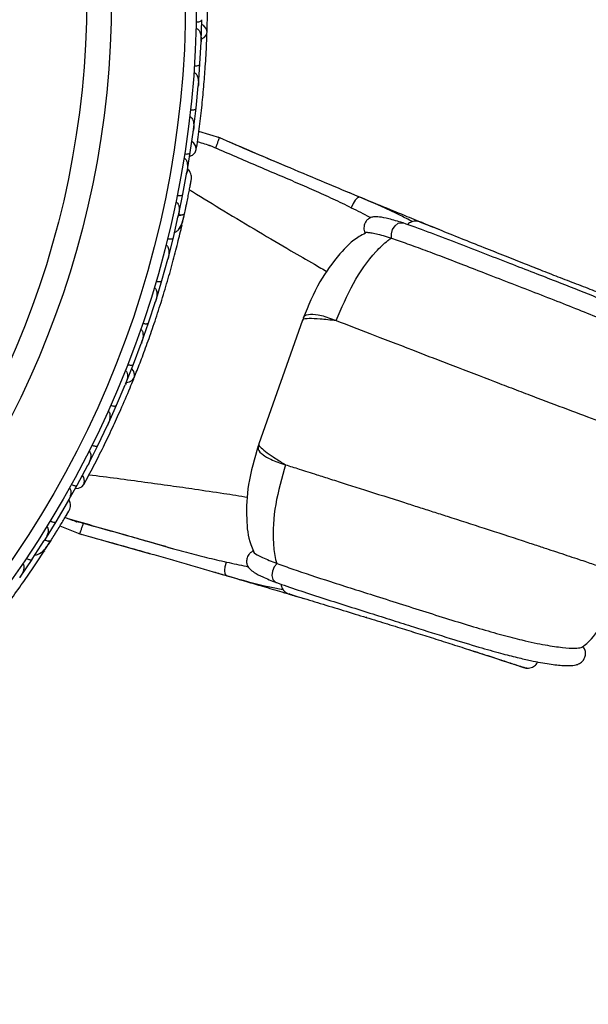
# Model space of a CAD drawing. Header units: millimetres. Extents: x 59 to 109, y 26 to 144.
# Tile 20 of 158: x 67.81 to 70.4, y 41.43 to 45.91. Entities that reach past the tile are written whole.
import ezdxf

# ---------------------------------------------------------------- set-up
doc = ezdxf.new("R2010")
doc.units = ezdxf.units.MM

msp = doc.modelspace()

# ---------------------------------------------------------------- linework, layer by layer
at = {"color": 7, "linetype": 'Continuous', "lineweight": 25}
for p, q in [((68.63673, 45.81292), (68.63982, 45.91053)), ((68.63109, 45.70942), (68.63622, 45.81016)), ((68.63583, 45.80258), (68.63623, 45.80994)), ((68.62378, 45.61176), (68.63117, 45.7094)), ((68.61357, 45.50822), (68.62315, 45.60901)), ((68.62245, 45.60163), (68.62314, 45.60873)), ((68.60192, 45.41053), (68.61365, 45.5082)), ((68.58708, 45.30695), (68.60117, 45.40779)), ((68.6002, 45.40087), (68.60114, 45.40746)), ((68.72671, 45.3714), (68.62593, 45.40154)), ((68.87363, 45.30727), (68.81132, 45.33378)), ((68.89923, 45.29632), (68.84119, 45.32096)), ((68.57111, 45.20927), (68.58716, 45.30692)), ((68.55375, 45.11719), (68.57206, 45.21749)), ((68.57105, 45.21195), (68.57211, 45.21763)), ((68.53372, 45.02075), (68.55383, 45.11717)), ((68.51016, 44.91931), (68.53274, 45.0181)), ((68.53133, 45.01194), (68.53278, 45.01818)), ((68.55013, 44.98074), (68.552, 44.98908)), ((69.55328, 44.98641), (69.55443, 44.98605)), ((68.48603, 44.82432), (68.51023, 44.91928)), ((69.5007, 44.91739), (69.5022, 44.91689)), ((68.45814, 44.72442), (68.48495, 44.82179)), ((68.48311, 44.8151), (68.48498, 44.82181)), ((70.17718, 44.7727), (70.1571, 44.78062)), ((68.42996, 44.63086), (68.45822, 44.72439)), ((68.39781, 44.53249), (68.42876, 44.62834)), ((68.42652, 44.62139), (68.42876, 44.62827)), ((68.3656, 44.44037), (68.39787, 44.53246)), ((69.09723, 44.54393), (68.89937, 43.98177)), ((68.32918, 44.34351), (68.36429, 44.4379)), ((68.36166, 44.43081), (68.36426, 44.43775)), ((68.29295, 44.25281), (68.32925, 44.34348)), ((68.25226, 44.15748), (68.29153, 44.2504)), ((68.28858, 44.24341), (68.29147, 44.25019)), ((68.21198, 44.06821), (68.25232, 44.15744)), ((68.16698, 43.97441), (68.21045, 44.06585)), ((68.20727, 44.05915), (68.21035, 44.06558)), ((68.12262, 43.88659), (68.16705, 43.97436)), ((68.90082, 43.98126), (68.89921, 43.97969)), ((68.07325, 43.79434), (68.12097, 43.88428)), ((68.1177, 43.87811), (68.12083, 43.88398)), ((68.02484, 43.70801), (68.07332, 43.79428)), ((67.97703, 43.62742), (68.02854, 43.7154)), ((68.02569, 43.71054), (68.02863, 43.71552)), ((67.92522, 43.54365), (67.97709, 43.62738)), ((68.10089, 43.61924), (68.10087, 43.61918)), ((67.99462, 43.60849), (68.09221, 43.56874)), ((68.15981, 43.60301), (68.1598, 43.603)), ((67.86838, 43.45638), (67.92339, 43.54149)), ((67.91996, 43.53619), (67.92345, 43.54155)), ((67.92696, 43.50043), (67.95064, 43.53741)), ((68.18173, 43.54505), (68.23716, 43.52947)), ((68.21305, 43.53634), (68.25509, 43.52446)), ((68.39713, 43.53699), (68.51006, 43.50439)), ((67.81322, 43.37537), (67.86844, 43.45633)), ((68.97994, 43.43785), (68.98142, 43.43731)), ((68.97769, 43.35111), (68.97882, 43.35067)), ((69.59111, 43.12904), (69.5979, 43.12692))]:
    msp.add_line(p, q, dxfattribs=at)
at = {"color": 1, "linetype": 'Continuous', "lineweight": 25}
for p, q in [((69.97458, 44.8529), (69.97172, 44.85391)), ((69.38973, 43.19131), (69.38688, 43.19232))]:
    msp.add_line(p, q, dxfattribs=at)
at = {"color": 7, "linetype": 'Continuous', "lineweight": 25, "flags": 128}
for points in [[(68.63719, 45.82167), (68.65012, 45.82925), (68.66013, 45.84161), (68.6634, 45.85604), (68.65944, 45.87046), (68.64884, 45.8828), (68.63953, 45.88861)], [(68.58465, 45.28959), (68.59737, 45.29505), (68.60921, 45.30608), (68.61452, 45.32011), (68.61251, 45.33509), (68.60349, 45.3488), (68.5944, 45.35608)], [(68.29638, 44.26087), (68.31112, 44.26358), (68.32476, 44.27176), (68.33276, 44.28421), (68.33398, 44.29912), (68.32823, 44.31433), (68.32147, 44.32298)], [(68.06503, 43.77886), (68.07885, 43.77963), (68.09375, 43.78595), (68.10354, 43.79732), (68.10677, 43.81208), (68.10298, 43.82805), (68.09693, 43.838)], [(67.98024, 43.58437), (67.98005, 43.58408), (67.97985, 43.58382)]]:
    msp.add_lwpolyline(points, dxfattribs=at)
at = {"color": 1, "linetype": 'Continuous', "lineweight": 25, "flags": 128}
for points in [[(69.35819, 45.10324), (69.35649, 45.10372), (69.34772, 45.10076), (69.33741, 45.09042), (69.3273, 45.07445), (69.3191, 45.05555)], [(68.53366, 45.02169), (68.53685, 45.02161), (68.54467, 45.0219), (68.55125, 45.02288), (68.55634, 45.02452), (68.55973, 45.02676), (68.56131, 45.02952)], [(69.5022, 44.91689), (69.50136, 44.93666), (69.50702, 44.95679), (69.51819, 44.97374), (69.5329, 44.98455), (69.54859, 44.98732), (69.55328, 44.98641)], [(67.92618, 43.54427), (67.92846, 43.54339), (67.9359, 43.54098), (67.94242, 43.53965), (67.94776, 43.53945), (67.95172, 43.5404), (67.95415, 43.54245)], [(68.75244, 43.38224), (68.75081, 43.38294), (68.74583, 43.39073), (68.74427, 43.40525), (68.74639, 43.42403), (68.75184, 43.44389)], [(68.98142, 43.43731), (68.96838, 43.42242), (68.96019, 43.40318), (68.95827, 43.38297), (68.96297, 43.36533), (68.97347, 43.35334), (68.97769, 43.35111)]]:
    msp.add_lwpolyline(points, dxfattribs=at)
at = {"color": 7, "linetype": 'Continuous', "lineweight": 25}
for radius in [4.575, 4.525, 4.188, 4.075]:
    msp.add_circle((64.04094, 46.00769), radius, dxfattribs=at)
for centre, start, end in [((68.52502, 44.98428), 297.6192, 343.09896), ((67.90457, 43.51235), 277.6192, 323.09896)]:
    msp.add_arc(centre, 0.02567, start, end, dxfattribs=at)
for points, knots in [([(68.66339, 45.85439), (68.66407, 45.87742), (68.66541, 45.92339), (68.66623, 46.00913), (68.66525, 46.10328), (68.66216, 46.20345), (68.65667, 46.30557), (68.64916, 46.40522), (68.64002, 46.49977), (68.63349, 46.55412), (68.63022, 46.58132)], [0, 0, 0, 0, 0.1251424, 0.2497929, 0.374676, 0.4998622, 0.6249666, 0.7502587, 0.8750633, 1, 1, 1, 1]), ([(68.61468, 45.90052), (68.61626, 45.90053), (68.62042, 45.90054), (68.62692, 45.90142), (68.63343, 45.90336), (68.63816, 45.90621), (68.63972, 45.90876), (68.6399, 45.9102), (68.63991, 45.91046), (68.63991, 45.91049)], [0, 0, 0, 0, 0.1158119, 0.3058371, 0.5011744, 0.7257197, 0.95044, 0.9934949, 1, 1, 1, 1]), ([(68.61388, 45.87051), (68.61446, 45.87047), (68.61627, 45.87037), (68.61944, 45.86918), (68.62525, 45.86473), (68.62993, 45.85636), (68.63614, 45.83764), (68.63719, 45.82198), (68.63669, 45.81), (68.63668, 45.80992)], [0, 0, 0, 0, 0.02335, 0.0734618, 0.134698, 0.325553, 0.4727956, 0.9964114, 1, 1, 1, 1]), ([(68.61438, 45.31903), (68.61881, 45.34952), (68.62723, 45.4075), (68.63897, 45.50592), (68.64841, 45.60158), (68.65598, 45.70003), (68.66086, 45.78188), (68.66251, 45.83386), (68.663, 45.84893)], [0, 0, 0, 0, 0.2180556, 0.4147202, 0.5912036, 0.7489875, 0.9272426, 1, 1, 1, 1]), ([(68.60561, 45.70049), (68.60719, 45.70042), (68.61135, 45.70025), (68.61787, 45.70084), (68.62447, 45.7025), (68.62931, 45.70514), (68.63099, 45.70761), (68.63123, 45.70904), (68.63125, 45.7093), (68.63125, 45.70933)], [0, 0, 0, 0, 0.1157169, 0.3058088, 0.5011944, 0.7257089, 0.9503963, 0.9934905, 1, 1, 1, 1]), ([(68.60348, 45.67038), (68.60431, 45.67028), (68.60591, 45.67009), (68.60879, 45.66887), (68.613, 45.66562), (68.61705, 45.65937), (68.62217, 45.6462), (68.62444, 45.62906), (68.62413, 45.61481), (68.62361, 45.6088), (68.6236, 45.60872)], [0, 0, 0, 0, 0.0336188, 0.0647198, 0.1259403, 0.2511281, 0.3754616, 0.735616, 0.9964191, 1, 1, 1, 1]), ([(68.58773, 45.50042), (68.58795, 45.5004), (68.59074, 45.5001), (68.59619, 45.49994), (68.60327, 45.50074), (68.60922, 45.5026), (68.61272, 45.50517), (68.61362, 45.50718), (68.61372, 45.50807), (68.61373, 45.5081)], [0, 0, 0, 0, 0.0163611, 0.206885, 0.3985455, 0.5994314, 0.8309806, 0.9934816, 1, 1, 1, 1]), ([(68.58425, 45.47016), (68.58533, 45.46996), (68.58672, 45.46971), (68.58935, 45.46845), (68.59332, 45.46533), (68.59727, 45.45867), (68.60183, 45.44511), (68.60334, 45.42779), (68.60241, 45.41358), (68.60162, 45.40754), (68.60161, 45.40746)], [0, 0, 0, 0, 0.0439924, 0.0565425, 0.1182118, 0.2485839, 0.3779124, 0.7339208, 0.9964229, 1, 1, 1, 1]), ([(68.71819, 45.37327), (68.71828, 45.37341), (68.71857, 45.3739), (68.71706, 45.36922), (68.71382, 45.3598), (68.70903, 45.34635), (68.70488, 45.3349), (68.70246, 45.32829), (68.70197, 45.32694), (68.70186, 45.32664)], [0, 0, 0, 0, 0.0812849, 0.2967112, 0.5122254, 0.7283817, 0.9445295, 0.9880271, 1, 1, 1, 1]), ([(69.35816, 45.10325), (69.30607, 45.12504), (69.20226, 45.16845), (68.987, 45.25824), (68.82352, 45.32865), (68.71448, 45.37561)], [0, 0, 0, 0, 0.2511362, 0.5005374, 1, 1, 1, 1]), ([(68.61965, 45.35671), (68.62548, 45.35484), (68.64197, 45.34953), (68.66029, 45.34354), (68.67155, 45.33966), (68.67319, 45.33901), (68.67376, 45.33878)], [0, 0, 0, 0, 0.2846036, 0.8051268, 0.9314591, 1, 1, 1, 1]), ([(69.06017, 45.17361), (68.99608, 45.20068), (68.86651, 45.25541), (68.73846, 45.3108), (68.67377, 45.33878)], [0, 0, 0, 0, 0.4947124, 1, 1, 1, 1]), ([(69.02388, 45.24328), (69.00993, 45.24915), (68.92512, 45.28483), (68.83887, 45.32195), (68.7668, 45.35296)], [0, 0, 0, 0, 0.1644886, 1, 1, 1, 1]), ([(68.55784, 45.28092), (68.55825, 45.28085), (68.55974, 45.28059), (68.56259, 45.2793), (68.56655, 45.27572), (68.57201, 45.266), (68.57461, 45.25128), (68.57476, 45.23374), (68.57349, 45.22288), (68.57255, 45.21743), (68.57253, 45.21735)], [0, 0, 0, 0, 0.0165279, 0.0607653, 0.1238722, 0.2334997, 0.5249132, 0.7588895, 0.9964268, 1, 1, 1, 1]), ([(68.56092, 45.30033), (68.56248, 45.30012), (68.5666, 45.29958), (68.57316, 45.29959), (68.57987, 45.30064), (68.58493, 45.30283), (68.58681, 45.30512), (68.58718, 45.30651), (68.58722, 45.30677), (68.58723, 45.3068)], [0, 0, 0, 0, 0.1152798, 0.3056806, 0.5012898, 0.7256609, 0.9501956, 0.9934701, 1, 1, 1, 1]), ([(68.59224, 45.18567), (68.59248, 45.18987), (68.59295, 45.19807), (68.58995, 45.20982), (68.58474, 45.21963), (68.57969, 45.22671), (68.57568, 45.22929), (68.57453, 45.23004)], [0, 0, 0, 0, 0.25091, 0.490928, 0.714443, 0.9181712, 1, 1, 1, 1]), ([(68.56063, 45.02636), (68.56264, 45.03573), (68.56667, 45.05443), (68.57266, 45.08342), (68.57824, 45.11122), (68.58313, 45.13642), (68.58716, 45.15777), (68.5901, 45.17373), (68.59194, 45.18394), (68.59215, 45.18516), (68.59225, 45.18577)], [0, 0, 0, 0, 0.1253341, 0.2502351, 0.3757048, 0.5015073, 0.6270811, 0.7524027, 0.8783335, 1, 1, 1, 1]), ([(68.58722, 45.158), (68.58858, 45.16538), (68.59131, 45.18013), (68.59192, 45.18376), (68.59223, 45.18557)], [0, 0, 0, 0, 0.49978944, 1, 1, 1, 1]), ([(69.06017, 45.17361), (69.08988, 45.16092), (69.14906, 45.13563), (69.2356, 45.09629), (69.29124, 45.06915), (69.3191, 45.05555)], [0, 0, 0, 0, 0.3348541, 0.6668524, 1, 1, 1, 1]), ([(68.52737, 45.11186), (68.52892, 45.1116), (68.53302, 45.11089), (68.53957, 45.11062), (68.54632, 45.11139), (68.55147, 45.11337), (68.55345, 45.11558), (68.55387, 45.11696), (68.55392, 45.11722), (68.55393, 45.11725)], [0, 0, 0, 0, 0.1153787, 0.305714, 0.5012752, 0.7256734, 0.9502371, 0.9934744, 1, 1, 1, 1]), ([(69.71887, 44.95568), (69.69821, 44.96406), (69.6512, 44.98313), (69.56754, 45.01724), (69.45984, 45.06142), (69.36537, 45.10032), (69.30528, 45.12537), (69.29172, 45.13103)], [0, 0, 0, 0, 0.1578109, 0.3591324, 0.6098691, 0.9119923, 1, 1, 1, 1]), ([(69.59646, 44.99196), (69.57887, 45.00144), (69.50629, 45.04057), (69.42204, 45.07622), (69.3582, 45.10324)], [0, 0, 0, 0, 0.2422933, 1, 1, 1, 1]), ([(68.52127, 45.0818), (68.52193, 45.08164), (68.52367, 45.08121), (68.52672, 45.07938), (68.53063, 45.07497), (68.53576, 45.06298), (68.53716, 45.04307), (68.53507, 45.02646), (68.53321, 45.01799), (68.53319, 45.01791)], [0, 0, 0, 0, 0.0273886, 0.0721385, 0.1418849, 0.2690946, 0.6203421, 0.9964192, 1, 1, 1, 1]), ([(68.56705, 45.05645), (68.5674, 45.05811), (68.56894, 45.06538), (68.57038, 45.07242), (68.5715, 45.07784)], [0, 0, 0, 0, 0.2287199, 1, 1, 1, 1]), ([(69.3191, 45.05555), (69.34701, 45.04179), (69.37744, 45.02677), (69.40576, 45.01109), (69.40811, 45.00979)], [0, 0, 0, 0, 0.9169937, 1, 1, 1, 1]), ([(68.5155, 44.94337), (68.51758, 44.9441), (68.52443, 44.94652), (68.53762, 44.9591), (68.55162, 44.98615), (68.55802, 45.01478), (68.56132, 45.02956)], [0, 0, 0, 0, 0.0722062, 0.2380923, 0.6065513, 1, 1, 1, 1]), ([(68.53317, 45.0232), (68.53369, 45.02314), (68.53948, 45.02249), (68.54848, 45.02306), (68.55797, 45.02507), (68.56088, 45.02778), (68.56128, 45.0294), (68.56131, 45.02952)], [0, 0, 0, 0, 0.0316493, 0.3464731, 0.6613851, 0.9762941, 1, 1, 1, 1]), ([(68.55198, 44.98907), (68.55198, 44.98906), (68.55208, 44.98871), (68.55291, 44.99259), (68.555, 45.00107), (68.55804, 45.01461), (68.56037, 45.0254), (68.56106, 45.02857)], [0, 0, 0, 0, 0.0063417, 0.1391324, 0.4541713, 0.8392735, 1, 1, 1, 1]), ([(69.55328, 44.98642), (69.53123, 44.99328), (69.49143, 45.00567), (69.44906, 45.01379), (69.42259, 45.01462), (69.4078, 45.01098), (69.39842, 45.00566), (69.38967, 44.99847), (69.38225, 44.9884), (69.37767, 44.97592), (69.37613, 44.96435), (69.37726, 44.95187), (69.38059, 44.94405), (69.38228, 44.9401)], [0, 0, 0, 0, 0.2630424, 0.4750529, 0.6373259, 0.74874, 0.7845964, 0.8091243, 0.8610625, 0.8922945, 0.9264976, 0.9627925, 1, 1, 1, 1]), ([(68.33219, 44.28266), (68.3407, 44.30407), (68.35769, 44.34681), (68.38778, 44.4271), (68.41906, 44.5159), (68.45042, 44.6111), (68.48019, 44.70894), (68.50721, 44.80514), (68.53096, 44.89711), (68.54342, 44.95042), (68.54965, 44.9771)], [0, 0, 0, 0, 0.1251424, 0.2497929, 0.374676, 0.4998622, 0.6249666, 0.7502587, 0.8750633, 1, 1, 1, 1]), ([(70.82155, 44.3391), (70.83025, 44.34218), (70.84662, 44.34799), (70.86042, 44.36841), (70.86405, 44.38586), (70.86256, 44.40448), (70.85793, 44.41396), (70.84755, 44.43055), (70.82713, 44.4488), (70.78533, 44.47932), (70.72438, 44.5144), (70.66703, 44.54391), (70.61204, 44.57049), (70.53118, 44.60677), (70.41244, 44.65641), (70.27901, 44.70901), (70.14916, 44.7594), (70.03714, 44.80281), (69.91648, 44.84974), (69.79094, 44.89852), (69.66318, 44.94766), (69.59127, 44.97305), (69.55442, 44.98606)], [0, 0, 0, 0, 0.0156589, 0.0294605, 0.0405114, 0.0488837, 0.0724428, 0.1019629, 0.1617905, 0.2627108, 0.3489978, 0.3866591, 0.4316264, 0.4908524, 0.564441, 0.652117, 0.7010735, 0.7538241, 0.8098849, 0.8691293, 0.9329283, 1, 1, 1, 1]), ([(69.6252, 44.99313), (69.62073, 44.99389), (69.61201, 44.99536), (69.59929, 44.99351), (69.58853, 44.9893), (69.58012, 44.98436), (69.57677, 44.98015), (69.57546, 44.97849)], [0, 0, 0, 0, 0.2388129, 0.4667075, 0.6791569, 0.8740791, 1, 1, 1, 1]), ([(70.68457, 44.57672), (70.68509, 44.57669), (70.68652, 44.57659), (70.66916, 44.58351), (70.63395, 44.59702), (70.58196, 44.61673), (70.51605, 44.64173), (70.43977, 44.67083), (70.35749, 44.70246), (70.27407, 44.7348), (70.19196, 44.76687), (70.10809, 44.79986), (70.01775, 44.83563), (69.91914, 44.87493), (69.81591, 44.91624), (69.73322, 44.94944), (69.67525, 44.97267), (69.63951, 44.98692), (69.61671, 44.99585), (69.62037, 44.99404), (69.62224, 44.99312)], [0, 0, 0, 0, 0.0489596, 0.1350591, 0.2152904, 0.2903539, 0.3594248, 0.4229528, 0.4809542, 0.5332085, 0.5797863, 0.624706, 0.6741693, 0.728691, 0.7880133, 0.8523639, 0.886811, 0.9229002, 0.9607062, 1, 1, 1, 1]), ([(69.64744, 44.98458), (69.64644, 44.98498), (69.63811, 44.98836), (69.63442, 44.98985), (69.63117, 44.99116)], [0, 0, 0, 0, 0.1209037, 1, 1, 1, 1]), ([(69.63168, 44.99049), (69.63516, 44.98971), (69.63923, 44.98879), (69.64267, 44.98586), (69.64317, 44.98543)], [0, 0, 0, 0, 0.8560344, 1, 1, 1, 1]), ([(68.48355, 44.91508), (68.48509, 44.91474), (68.48916, 44.91385), (68.49569, 44.9133), (68.50247, 44.91379), (68.50769, 44.91554), (68.50977, 44.91768), (68.51026, 44.91904), (68.51032, 44.9193), (68.51033, 44.91933)], [0, 0, 0, 0, 0.11561, 0.3057804, 0.5012224, 0.7256982, 0.9503445, 0.9934853, 1, 1, 1, 1]), ([(69.38337, 44.93947), (69.37361, 44.93455), (69.3292, 44.91216), (69.2564, 44.83686), (69.16643, 44.71389), (69.12349, 44.60917), (69.10039, 44.55283)], [0, 0, 0, 0, 0.0677061, 0.3081811, 0.6277271, 1, 1, 1, 1]), ([(69.25072, 44.54259), (69.27502, 44.59982), (69.323, 44.71287), (69.40781, 44.83458), (69.47141, 44.89644), (69.49565, 44.91377), (69.5007, 44.91738)], [0, 0, 0, 0, 0.3990709, 0.7882653, 0.9558965, 1, 1, 1, 1]), ([(69.38251, 44.94104), (69.38224, 44.94185), (69.38159, 44.94384), (69.38992, 44.94408), (69.40681, 44.94221), (69.43208, 44.93707), (69.46332, 44.92909), (69.48818, 44.92131), (69.5007, 44.91738)], [0, 0, 0, 0, 0.1144447, 0.2814341, 0.4600616, 0.6428695, 0.8199921, 1, 1, 1, 1]), ([(69.5022, 44.91689), (69.5135, 44.91306), (69.53619, 44.90536), (69.58591, 44.88761), (69.65389, 44.86249), (69.74457, 44.82843), (69.84285, 44.79032), (69.9509, 44.74848), (70.06547, 44.70414), (70.18362, 44.6585), (70.29864, 44.61361), (70.40689, 44.57016), (70.50522, 44.52866), (70.58195, 44.49371), (70.64066, 44.46497), (70.6996, 44.43404), (70.75718, 44.3999), (70.79688, 44.37149), (70.81635, 44.35439), (70.8197, 44.34943), (70.82094, 44.3476)], [0, 0, 0, 0, 0.0232979, 0.0467755, 0.093476, 0.1413362, 0.1924896, 0.2447696, 0.3034049, 0.3635903, 0.424981, 0.4880039, 0.5523288, 0.6181134, 0.663749, 0.7097417, 0.8011835, 0.8945442, 0.9609104, 1, 1, 1, 1]), ([(68.47621, 44.88566), (68.47713, 44.88536), (68.47914, 44.88473), (68.48234, 44.88223), (68.48616, 44.87683), (68.49063, 44.8621), (68.48995, 44.84272), (68.48693, 44.82736), (68.48539, 44.82157), (68.48536, 44.82149)], [0, 0, 0, 0, 0.0388574, 0.084812, 0.162938, 0.3126958, 0.7369051, 0.9964149, 1, 1, 1, 1]), ([(68.4228, 44.69245), (68.42287, 44.69243), (68.42408, 44.69209), (68.42657, 44.69084), (68.43008, 44.68721), (68.43421, 44.67851), (68.43569, 44.66426), (68.43404, 44.64631), (68.43109, 44.63417), (68.42919, 44.62813), (68.42917, 44.62805)], [0, 0, 0, 0, 0.0028352, 0.050977, 0.1103366, 0.2078119, 0.4531845, 0.7216401, 0.9964148, 1, 1, 1, 1]), ([(68.43136, 44.7213), (68.43158, 44.72124), (68.43429, 44.72047), (68.43962, 44.71936), (68.44673, 44.71893), (68.45291, 44.71974), (68.45681, 44.72167), (68.45804, 44.72352), (68.4583, 44.72437), (68.45831, 44.7244)], [0, 0, 0, 0, 0.016652, 0.2070285, 0.3985507, 0.5993597, 0.831024, 0.9934916, 1, 1, 1, 1]), ([(69.10206, 44.55632), (69.10196, 44.55603), (69.10068, 44.55246), (69.09941, 44.54887), (69.09825, 44.54558)], [0, 0, 0, 0, 0.0810399, 1, 1, 1, 1]), ([(68.3709, 44.53051), (68.37111, 44.53043), (68.37378, 44.52954), (68.37906, 44.52821), (68.38615, 44.52747), (68.39236, 44.52801), (68.39634, 44.52977), (68.39765, 44.53156), (68.39794, 44.5324), (68.39796, 44.53243)], [0, 0, 0, 0, 0.0167419, 0.2070718, 0.3985504, 0.5993354, 0.8310375, 0.9934948, 1, 1, 1, 1]), ([(68.36112, 44.50214), (68.36142, 44.50204), (68.36245, 44.50168), (68.36461, 44.50044), (68.36726, 44.49773), (68.37052, 44.49171), (68.3722, 44.48305), (68.37244, 44.464), (68.36877, 44.44888), (68.3647, 44.43763), (68.36467, 44.43755)], [0, 0, 0, 0, 0.0130732, 0.044023, 0.1002245, 0.1663566, 0.3297208, 0.4739231, 0.9964125, 1, 1, 1, 1]), ([(68.3022, 44.34267), (68.30368, 44.34214), (68.3076, 44.34072), (68.314, 44.33933), (68.32079, 44.33893), (68.3262, 44.33999), (68.32855, 44.34185), (68.32921, 44.34314), (68.3293, 44.34338), (68.32931, 44.34341)], [0, 0, 0, 0, 0.1158119, 0.3058371, 0.5011744, 0.7257197, 0.95044, 0.9934949, 1, 1, 1, 1]), ([(68.29118, 44.31474), (68.29171, 44.31451), (68.29338, 44.3138), (68.29595, 44.3116), (68.29989, 44.30543), (68.30142, 44.29596), (68.30085, 44.27624), (68.29649, 44.26116), (68.29192, 44.25008), (68.29188, 44.25001)], [0, 0, 0, 0, 0.02335004, 0.07346177, 0.13469803, 0.32555297, 0.4727956, 0.99641145, 1, 1, 1, 1]), ([(68.10303, 43.79635), (68.11762, 43.82349), (68.14537, 43.87509), (68.19006, 43.96356), (68.23165, 44.05022), (68.27243, 44.14015), (68.30501, 44.21539), (68.32435, 44.26367), (68.32995, 44.27767)], [0, 0, 0, 0, 0.2180556, 0.4147202, 0.5912036, 0.7489875, 0.9272426, 1, 1, 1, 1]), ([(68.22526, 44.15781), (68.22672, 44.15721), (68.23057, 44.15562), (68.2369, 44.15394), (68.24366, 44.15324), (68.24912, 44.15407), (68.25154, 44.15581), (68.25225, 44.15707), (68.25236, 44.15731), (68.25238, 44.15734)], [0, 0, 0, 0, 0.1157169, 0.3058088, 0.5011944, 0.7257089, 0.9503963, 0.9934905, 1, 1, 1, 1]), ([(68.21296, 44.13024), (68.21371, 44.12986), (68.21515, 44.12914), (68.21743, 44.127), (68.22028, 44.12251), (68.22194, 44.11526), (68.22225, 44.10113), (68.21852, 44.08425), (68.21336, 44.07096), (68.21081, 44.06549), (68.21078, 44.06542)], [0, 0, 0, 0, 0.0336188, 0.0647198, 0.1259403, 0.2511281, 0.3754616, 0.735616, 0.9964191, 1, 1, 1, 1]), ([(68.14003, 43.97592), (68.14023, 43.97582), (68.14275, 43.97459), (68.14781, 43.97257), (68.15474, 43.9709), (68.16097, 43.97061), (68.16514, 43.97183), (68.16667, 43.97342), (68.16707, 43.97421), (68.16708, 43.97424)], [0, 0, 0, 0, 0.0163611, 0.206885, 0.3985455, 0.5994314, 0.8309806, 0.9934816, 1, 1, 1, 1]), ([(68.89623, 43.97278), (68.87895, 43.91439), (68.84683, 43.80587), (68.83992, 43.65364), (68.84959, 43.54908), (68.87033, 43.50356), (68.87497, 43.49335)], [0, 0, 0, 0, 0.3716223, 0.6906097, 0.9306644, 1, 1, 1, 1]), ([(68.8991, 43.97977), (68.89794, 43.97647), (68.89668, 43.97289), (68.89544, 43.9693), (68.89534, 43.96901)], [0, 0, 0, 0, 0.9189601, 1, 1, 1, 1]), ([(68.12641, 43.94867), (68.12736, 43.94812), (68.12858, 43.9474), (68.13062, 43.94532), (68.13328, 43.94103), (68.13472, 43.93342), (68.13436, 43.91912), (68.12986, 43.90232), (68.12412, 43.88929), (68.12131, 43.88389), (68.12127, 43.88382)], [0, 0, 0, 0, 0.0439924, 0.0565425, 0.1182118, 0.2485839, 0.3779124, 0.7339208, 0.9964229, 1, 1, 1, 1]), ([(69.01982, 43.88661), (69.00291, 43.82677), (68.9695, 43.70859), (68.95938, 43.56059), (68.97022, 43.47253), (68.97826, 43.44383), (68.97994, 43.43785)], [0, 0, 0, 0, 0.3990712, 0.7882654, 0.955896, 1, 1, 1, 1]), ([(69.01982, 43.88661), (69.04025, 43.8801), (69.08348, 43.86633), (69.15401, 43.84393), (69.226, 43.82106), (69.29687, 43.79854), (69.40768, 43.76336), (69.51966, 43.72764), (69.62589, 43.69366), (69.69076, 43.67289), (69.79136, 43.64073), (69.93243, 43.59517), (70.06653, 43.55125), (70.15929, 43.52078), (70.21486, 43.50246), (70.26484, 43.48594), (70.31196, 43.47033), (70.36583, 43.45243), (70.42292, 43.43339), (70.47793, 43.415), (70.52196, 43.40023), (70.55962, 43.38757), (70.58086, 43.38037), (70.56798, 43.38468), (70.5613, 43.3869)], [0, 0, 0, 0, 0.0332695, 0.0703639, 0.0973825, 0.1263243, 0.1572637, 0.2282684, 0.2524547, 0.2768509, 0.3014455, 0.3668846, 0.4412399, 0.4718434, 0.4984321, 0.5256732, 0.5536295, 0.5823627, 0.631375, 0.6835896, 0.7391975, 0.7982749, 0.895507, 1, 1, 1, 1]), ([(68.0464, 43.79706), (68.04779, 43.79634), (68.05149, 43.79442), (68.05765, 43.79218), (68.06432, 43.79088), (68.06981, 43.7912), (68.07237, 43.79271), (68.07319, 43.79389), (68.07332, 43.79412), (68.07333, 43.79415)], [0, 0, 0, 0, 0.1152798, 0.3056806, 0.5012898, 0.7256609, 0.9501956, 0.9934701, 1, 1, 1, 1]), ([(68.03687, 43.77987), (68.03722, 43.77967), (68.03854, 43.77892), (68.04078, 43.77673), (68.04328, 43.77201), (68.04508, 43.76102), (68.04248, 43.74629), (68.03663, 43.72976), (68.03173, 43.71998), (68.02897, 43.71519), (68.02893, 43.71511)], [0, 0, 0, 0, 0.0165279, 0.0607653, 0.1238722, 0.2334997, 0.5249132, 0.7588895, 0.9964268, 1, 1, 1, 1]), ([(68.03662, 43.67861), (68.03828, 43.68247), (68.04153, 43.69002), (68.04273, 43.70209), (68.04118, 43.71308), (68.03886, 43.72146), (68.03597, 43.72526), (68.03515, 43.72636)], [0, 0, 0, 0, 0.25091, 0.490928, 0.714443, 0.9181712, 1, 1, 1, 1]), ([(67.95242, 43.53971), (67.95752, 43.54783), (67.9677, 43.56403), (67.98325, 43.58922), (67.998, 43.61344), (68.01121, 43.63545), (68.0223, 43.65412), (68.03052, 43.66812), (68.03574, 43.67708), (68.03636, 43.67816), (68.03666, 43.67869)], [0, 0, 0, 0, 0.1253341, 0.2502351, 0.3757048, 0.5015073, 0.6270811, 0.7524027, 0.8783335, 1, 1, 1, 1]), ([(68.02243, 43.65433), (68.02624, 43.66079), (68.03385, 43.67372), (68.03566, 43.67692), (68.03657, 43.67852)], [0, 0, 0, 0, 0.4997894, 1, 1, 1, 1]), ([(67.95042, 43.63144), (67.95178, 43.63066), (67.95539, 43.62859), (67.96145, 43.6261), (67.96806, 43.62451), (67.97357, 43.62461), (67.97619, 43.62601), (67.97706, 43.62716), (67.9772, 43.62739), (67.97722, 43.62741)], [0, 0, 0, 0, 0.1153787, 0.305714, 0.5012752, 0.7256734, 0.9502371, 0.9934744, 1, 1, 1, 1]), ([(68.0181, 43.64718), (68.02377, 43.64501), (68.0399, 43.63884), (68.05789, 43.63206), (68.06909, 43.62802), (68.07078, 43.6275), (68.07137, 43.62732)], [0, 0, 0, 0, 0.2829456, 0.8046752, 0.9313002, 1, 1, 1, 1]), ([(68.0302, 43.6419), (68.11743, 43.61718), (68.23896, 43.58273), (68.36231, 43.54706), (68.39713, 43.53699)], [0, 0, 0, 0, 0.7177748, 1, 1, 1, 1]), ([(68.47605, 43.51405), (68.40912, 43.53309), (68.27384, 43.57158), (68.13933, 43.60861), (68.07137, 43.62732)], [0, 0, 0, 0, 0.4947124, 1, 1, 1, 1]), ([(68.0844, 43.5726), (68.08438, 43.57245), (68.08431, 43.57188), (68.08605, 43.57648), (68.08942, 43.58585), (68.09412, 43.59933), (68.09806, 43.61086), (68.10031, 43.61753), (68.10077, 43.61889), (68.10087, 43.61918)], [0, 0, 0, 0, 0.0804075, 0.2960396, 0.5117596, 0.7281223, 0.9444766, 0.9880156, 1, 1, 1, 1]), ([(67.93439, 43.60527), (67.93496, 43.60489), (67.93645, 43.6039), (67.93869, 43.60113), (67.94086, 43.59565), (67.94158, 43.58264), (67.93609, 43.56345), (67.92844, 43.54855), (67.92379, 43.54123), (67.92375, 43.54116)], [0, 0, 0, 0, 0.0273886, 0.0721385, 0.1418849, 0.2690946, 0.6203421, 0.9964192, 1, 1, 1, 1]), ([(67.97092, 43.56932), (67.97097, 43.5694), (67.97414, 43.57442), (67.97722, 43.57944), (67.98025, 43.58438)], [0, 0, 0, 0, 0.0166893, 1, 1, 1, 1]), ([(68.08004, 43.57311), (68.19445, 43.54142), (68.366, 43.49391), (68.59004, 43.42907), (68.69816, 43.39789), (68.7524, 43.38225)], [0, 0, 0, 0, 0.4994626, 0.7488638, 1, 1, 1, 1]), ([(67.88163, 43.47717), (67.88383, 43.47714), (67.8911, 43.47707), (67.9078, 43.48438), (67.9302, 43.50501), (67.94601, 43.52972), (67.95417, 43.54248)], [0, 0, 0, 0, 0.0722062, 0.2380923, 0.6065513, 1, 1, 1, 1]), ([(67.92648, 43.54568), (67.92664, 43.5456), (67.93153, 43.54319), (67.93987, 43.54079), (67.94949, 43.53941), (67.95315, 43.54096), (67.95408, 43.54235), (67.95415, 43.54245)], [0, 0, 0, 0, 0.0108918, 0.332464, 0.6541266, 0.975786, 1, 1, 1, 1]), ([(68.13501, 43.55799), (68.20025, 43.5399), (68.29018, 43.51496), (68.37862, 43.48974), (68.4029, 43.48281)], [0, 0, 0, 0, 0.7255139, 1, 1, 1, 1]), ([(67.48341, 42.919), (67.49872, 42.9362), (67.5293, 42.97056), (67.58504, 43.03572), (67.64481, 43.10846), (67.70684, 43.18719), (67.76827, 43.26895), (67.82657, 43.35011), (67.88034, 43.42841), (67.91028, 43.47425), (67.92526, 43.49718)], [0, 0, 0, 0, 0.1251424, 0.2497929, 0.374676, 0.4998622, 0.6249666, 0.7502587, 0.8750633, 1, 1, 1, 1]), ([(68.47604, 43.51405), (68.50716, 43.50533), (68.56912, 43.48797), (68.66123, 43.46445), (68.7216, 43.45075), (68.75184, 43.44389)], [0, 0, 0, 0, 0.3348541, 0.6668524, 1, 1, 1, 1]), ([(68.8734, 43.49433), (68.86961, 43.4923), (68.86211, 43.48829), (68.85342, 43.47927), (68.84737, 43.46929), (68.84312, 43.45669), (68.84259, 43.44419), (68.84491, 43.43311), (68.84889, 43.42309), (68.85814, 43.41098), (68.8793, 43.39505), (68.91741, 43.37484), (68.95621, 43.35957), (68.97769, 43.35111)], [0, 0, 0, 0, 0.0372075, 0.0735024, 0.1077055, 0.1389375, 0.1908757, 0.2154036, 0.25126, 0.3626741, 0.5249471, 0.7369576, 1, 1, 1, 1]), ([(68.87413, 43.493), (68.87375, 43.49135), (68.87289, 43.48759), (68.91037, 43.46604), (68.95684, 43.44722), (68.97995, 43.43786)], [0, 0, 0, 0, 0.2812437, 0.6426258, 1, 1, 1, 1]), ([(67.82497, 43.43637), (67.82574, 43.43578), (67.82741, 43.43449), (67.82956, 43.43105), (67.8313, 43.42467), (67.83046, 43.4093), (67.8232, 43.39132), (67.81511, 43.37793), (67.81168, 43.37301), (67.81163, 43.37294)], [0, 0, 0, 0, 0.0388574, 0.084812, 0.162938, 0.3126958, 0.7369051, 0.9964149, 1, 1, 1, 1]), ([(67.84193, 43.46151), (67.84326, 43.46066), (67.84678, 43.45844), (67.85273, 43.45569), (67.85927, 43.45382), (67.86478, 43.45369), (67.86746, 43.45498), (67.86839, 43.4561), (67.86853, 43.45631), (67.86855, 43.45634)], [0, 0, 0, 0, 0.11561, 0.3057804, 0.5012224, 0.7256982, 0.9503445, 0.9934853, 1, 1, 1, 1]), ([(68.75184, 43.44389), (68.78221, 43.43715), (68.81534, 43.42979), (68.84723, 43.42428), (68.84988, 43.42382)], [0, 0, 0, 0, 0.9169937, 1, 1, 1, 1]), ([(68.98142, 43.43731), (69.0046, 43.42899), (69.07458, 43.40388), (69.22755, 43.35366), (69.40189, 43.29863), (69.55377, 43.25034), (69.67446, 43.21191), (69.79224, 43.17487), (69.90383, 43.14093), (70.00649, 43.11169), (70.10948, 43.08544), (70.20442, 43.06553), (70.28287, 43.05434), (70.34246, 43.05078), (70.35622, 43.05385), (70.36351, 43.05548)], [0, 0, 0, 0, 0.0467718, 0.1411337, 0.2443794, 0.3030655, 0.3633031, 0.424747, 0.4878246, 0.5522053, 0.618047, 0.7096678, 0.8011889, 0.8946306, 1, 1, 1, 1]), ([(68.69274, 43.39947), (68.71318, 43.39352), (68.76435, 43.37864), (68.83853, 43.35685), (68.92193, 43.33224), (69.0094, 43.30628), (69.06976, 43.28821), (69.10241, 43.27844)], [0, 0, 0, 0, 0.1396906, 0.3497788, 0.5243688, 0.7426499, 1, 1, 1, 1]), ([(68.75244, 43.38224), (68.81913, 43.36331), (68.90714, 43.33833), (68.98823, 43.32337), (69.00788, 43.31974)], [0, 0, 0, 0, 0.75770666, 1, 1, 1, 1]), ([(68.9788, 43.35068), (69.01026, 43.33956), (69.07173, 43.31784), (69.18215, 43.28223), (69.29282, 43.24708), (69.40141, 43.2128), (69.50498, 43.18004), (69.62937, 43.14056), (69.76489, 43.09777), (69.89592, 43.05793), (69.9961, 43.02965), (70.0732, 43.00983), (70.14972, 42.99247), (70.22219, 42.97941), (70.27753, 42.97321), (70.31589, 42.97287), (70.33414, 42.97383), (70.35641, 42.98101), (70.37605, 42.99568), (70.38617, 43.02186), (70.38223, 43.04615), (70.37524, 43.05633), (70.37181, 43.06133)], [0, 0, 0, 0, 0.0580747, 0.1134531, 0.1656837, 0.2156677, 0.2627855, 0.307573, 0.3888438, 0.4600261, 0.5208047, 0.5742062, 0.6229539, 0.7064506, 0.7910603, 0.8420875, 0.8978268, 0.9241188, 0.9496719, 0.9751537, 0.9878061, 1, 1, 1, 1]), ([(70.36419, 43.05454), (70.36887, 43.0578), (70.40616, 43.08377), (70.45924, 43.15727), (70.52554, 43.26334), (70.55665, 43.34348), (70.57208, 43.38324)], [0, 0, 0, 0, 0.0434448, 0.3463942, 0.675674, 1, 1, 1, 1]), ([(68.99994, 43.34334), (68.99993, 43.34125), (68.99991, 43.33589), (69.00336, 43.32678), (69.00912, 43.31677), (69.01787, 43.30735), (69.02559, 43.30304), (69.02955, 43.30083)], [0, 0, 0, 0, 0.1249874, 0.3201178, 0.5327941, 0.7609321, 1, 1, 1, 1]), ([(69.02725, 43.30269), (69.02522, 43.30315), (69.02123, 43.30403), (69.0446, 43.29671), (69.08138, 43.28543), (69.14112, 43.26723), (69.22637, 43.24131), (69.33272, 43.20886), (69.4342, 43.17773), (69.52703, 43.14903), (69.61307, 43.12222), (69.69717, 43.09579), (69.78246, 43.06874), (69.86641, 43.04186), (69.9441, 43.01677), (70.01114, 42.99498), (70.06401, 42.97778), (70.09992, 42.96625), (70.11778, 42.96077), (70.11661, 42.96159), (70.11618, 42.96189)], [0, 0, 0, 0, 0.0392938, 0.0770998, 0.113189, 0.1476361, 0.2119867, 0.271309, 0.3258307, 0.375294, 0.4202137, 0.4667915, 0.5190458, 0.5770472, 0.6405752, 0.7096461, 0.7847096, 0.8649409, 0.9510404, 1, 1, 1, 1]), ([(69.03544, 43.29862), (69.03879, 43.29761), (69.0426, 43.29646), (69.0512, 43.29388), (69.05225, 43.29357)], [0, 0, 0, 0, 0.8790963, 1, 1, 1, 1]), ([(69.04838, 43.29557), (69.04773, 43.29556), (69.0432, 43.29543), (69.03946, 43.29726), (69.03625, 43.29883)], [0, 0, 0, 0, 0.1439656, 1, 1, 1, 1]), ([(69.8539, 43.04582), (69.87073, 43.04039), (69.90601, 43.02902), (69.92028, 43.02438), (69.92775, 43.02195)], [0, 0, 0, 0, 0.47691826, 1, 1, 1, 1]), ([(69.91576, 43.02584), (69.94288, 43.01703), (70.00357, 42.9973), (70.07332, 42.97428), (70.09447, 42.9673), (70.10563, 42.96362)], [0, 0, 0, 0, 0.2761491, 0.6180474, 1, 1, 1, 1]), ([(70.1121, 42.96197), (70.11656, 42.96157), (70.12528, 42.96079), (70.14125, 42.96448), (70.15615, 42.9742), (70.16472, 42.98452), (70.16642, 42.98992), (70.16655, 42.99033)], [0, 0, 0, 0, 0.1882667, 0.3687179, 0.6949476, 0.9764531, 1, 1, 1, 1])]:
    msp.add_open_spline(points, degree=3, knots=knots, dxfattribs=at)
at = {"color": 1, "linetype": 'Continuous', "lineweight": 25}
for points, knots in [([(68.58313, 45.13745), (68.58791, 45.13449), (68.63978, 45.10237), (68.74469, 45.03851), (68.89414, 44.94865), (69.03156, 44.86768), (69.13591, 44.80692), (69.19046, 44.77568), (69.20992, 44.76454)], [0, 0, 0, 0, 0.0230955, 0.2504643, 0.4997218, 0.7343835, 0.9052227, 1, 1, 1, 1]), ([(69.10321, 44.5517), (69.10356, 44.55492), (69.10488, 44.56725), (69.13133, 44.57299), (69.17973, 44.56884), (69.22704, 44.55135), (69.25072, 44.5426)], [0, 0, 0, 0, 0.1048489, 0.4020204, 0.7006344, 1, 1, 1, 1]), ([(69.10031, 44.54285), (69.10003, 44.54456), (69.09904, 44.55063), (69.12489, 44.55326), (69.17412, 44.55181), (69.22506, 44.54563), (69.25083, 44.54251)], [0, 0, 0, 0, 0.1139368, 0.4047821, 0.6988887, 1, 1, 1, 1]), ([(69.25071, 44.54259), (69.29949, 44.5238), (69.39966, 44.48521), (69.55883, 44.42345), (69.68768, 44.37339), (69.81282, 44.32515), (69.93817, 44.27707), (70.0582, 44.23125), (70.17151, 44.1882), (70.30605, 44.13738), (70.44828, 44.08401), (70.53936, 44.05006), (70.59488, 44.02946), (70.62576, 44.01801), (70.65427, 44.00746), (70.68949, 43.99445), (70.72603, 43.98097), (70.76216, 43.96768), (70.76943, 43.96503), (70.77364, 43.9635)], [0, 0, 0, 0, 0.0868651, 0.178385, 0.2185189, 0.2592955, 0.3423968, 0.3812537, 0.4202814, 0.498938, 0.5791663, 0.6618977, 0.6893528, 0.717683, 0.7469253, 0.7771106, 0.8403769, 0.90759, 1, 1, 1, 1]), ([(68.89921, 43.97969), (68.89917, 43.97965), (68.89628, 43.97691), (68.90754, 43.96449), (68.9334, 43.94267), (68.97185, 43.91633), (69.00421, 43.89628), (69.01994, 43.88653)], [0, 0, 0, 0, 0.003847, 0.2798784, 0.5413499, 0.7771674, 1, 1, 1, 1]), ([(68.89913, 43.97189), (68.89739, 43.96917), (68.8907, 43.95872), (68.90771, 43.93768), (68.94805, 43.9106), (68.99588, 43.89461), (69.01982, 43.8866)], [0, 0, 0, 0, 0.1048489, 0.4020204, 0.7006344, 1, 1, 1, 1]), ([(68.12679, 43.84109), (68.16931, 43.83568), (68.25358, 43.82497), (68.37737, 43.80844), (68.49518, 43.79218), (68.6151, 43.77491), (68.73274, 43.75735), (68.81242, 43.74488), (68.84901, 43.73915)], [0, 0, 0, 0, 0.1751964, 0.3471873, 0.5090169, 0.6608243, 0.8442606, 1, 1, 1, 1])]:
    msp.add_open_spline(points, degree=3, knots=knots, dxfattribs=at)

doc.saveas('drawing.dxf')
